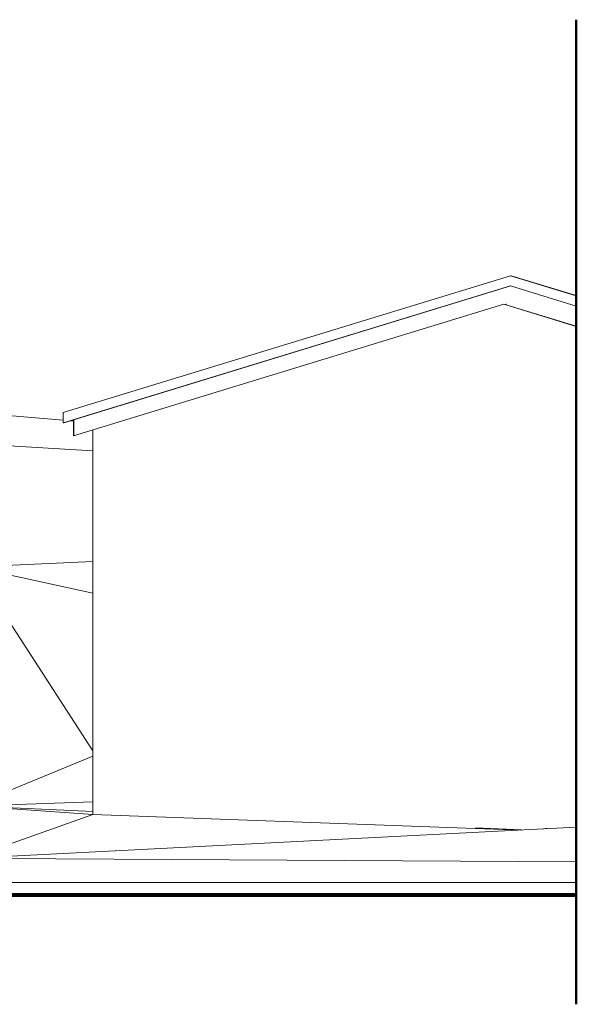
# Model space of a CAD drawing. Extents: x 169645 to 508157, y -5167 to 165945.
# Tile 123 of 130: x 208509 to 213088, y 143343 to 151436. Entities that reach past the tile are written whole.
import ezdxf

# ---------------------------------------------------------------- set-up
doc = ezdxf.new("R2010")
doc.units = 0
doc.header["$MEASUREMENT"] = 0
for name, color, linetype in [('Maillage', 7, 'Continuous'), ('Murs Périphériques', 7, 'Continuous'), ('Trottoirs', 7, 'Continuous'), ('Voirie nouvelle', 7, 'Continuous'), ('Voirie éxistante', 7, 'Continuous')]:
    doc.layers.add(name, color=color, linetype=linetype)

msp = doc.modelspace()

# ---------------------------------------------------------------- linework, layer by layer
msp.add_line((208950.7, 148146.9), (208950.7, 148015.6))
at = {"layer": 'Maillage', "linetype": 'Continuous', "lineweight": 20}
for p, q in [((208865.9, 148143.6), (208413.7, 148182.4)), ((208950.7, 148136.4), (208924, 148138.7)), ((208950.7, 148136.4), (208924, 148138.7)), ((209109.4, 147892.5), (208108.3, 147951.2)), ((208131.6, 146936.6), (209109.4, 146983.5)), ((208131.6, 146936.6), (209109.4, 146723.6)), ((208131.6, 146936.6), (209109.4, 145426.5)), ((208108.3, 144972.4), (209109.4, 145383.3)), ((209109.4, 145007), (208108.3, 144972.4)), ((209109.4, 145007), (208108.3, 144972.4)), ((208108.3, 144972.4), (209109.4, 144929)), ((208108.3, 144972.4), (209109.4, 144902.4)), ((208108.3, 144972.4), (209109.4, 144929)), ((208108.3, 144972.4), (209109.4, 144902.4)), ((208087.9, 144542.4), (209109.4, 144902.4)), ((208087.9, 144542.4), (209109.4, 144902.4)), ((212631.3, 144775.9), (209109.4, 144902.4)), ((213087.6, 144799.3), (208087.9, 144542.4)), ((213087.6, 144799.3), (208087.9, 144542.4)), ((212258.7, 144792.7), (212638.9, 144776.3)), ((212847.3, 144789.9), (212816.4, 144785.4)), ((208087.9, 144542.4), (213087.6, 144513.9)), ((208087.9, 144542.4), (213087.6, 144513.9))]:
    msp.add_line(p, q, dxfattribs=at)
at = {"layer": 'Murs Périphériques', "linetype": 'Continuous', "lineweight": 20}
for p, q in [((212515.7, 149237.8), (212515.8, 149237.8)), ((212382.6, 149197.1), (212382.6, 149197.1)), ((212423.8, 149209.7), (212423.8, 149209.7)), ((208950.7, 148015.6), (212490.5, 149097.8)), ((212033.7, 149090.4), (212033.7, 149090.4)), ((212050.1, 149095.4), (212050.1, 149095.4)), ((212179.6, 149135), (212179.6, 149135)), ((212184.2, 149136.4), (212184.2, 149136.4)), ((213087.6, 148915.2), (212490.5, 149097.8)), ((212490.5, 149097.8), (212491.3, 149097.8)), ((213087.6, 148915.5), (212491.3, 149097.8)), ((212501.5, 149094.7), (212511.8, 149097.8)), ((212511.8, 149097.8), (212512.6, 149097.8)), ((211702.9, 148989.3), (211703, 148989.3)), ((211775.4, 149011.5), (211775.4, 149011.5)), ((211543.2, 148940.5), (211543.2, 148940.5)), ((211546.1, 148941.4), (211546.1, 148941.4)), ((211633.4, 148968.1), (211633.4, 148968.1)), ((211642.8, 148970.9), (211642.8, 148970.9)), ((211256.4, 148852.8), (211256.4, 148852.8)), ((211394.8, 148895.1), (211394.8, 148895.1)), ((211018.4, 148780), (211018.4, 148780)), ((211078.3, 148798.3), (211078.3, 148798.3)), ((211117.4, 148810.3), (211117.4, 148810.3)), ((211126.2, 148813), (211126.2, 148813)), ((210642.8, 148665.2), (210642.8, 148665.2)), ((210659.1, 148670.2), (210659.1, 148670.2)), ((210737.3, 148694.1), (210737.3, 148694.1)), ((210743.7, 148696), (210743.7, 148696.1)), ((210431.3, 148600.5), (210431.3, 148600.5)), ((210434.2, 148601.4), (210434.2, 148601.4)), ((210476.4, 148614.3), (210476.4, 148614.3)), ((210477.9, 148614.8), (210477.9, 148614.8)), ((210113.4, 148503.3), (210113.4, 148503.3)), ((210313.2, 148564.4), (210313.2, 148564.4)), ((210317.4, 148565.7), (210317.4, 148565.7)), ((209852.3, 148423.5), (209852.3, 148423.5)), ((209876.2, 148430.8), (209876.2, 148430.8)), ((210049, 148483.7), (210049.1, 148483.7)), ((209711.5, 148380.5), (209711.5, 148380.5)), ((209728.9, 148385.8), (209728.8, 148385.8)), ((209292.2, 148252.3), (209292.3, 148252.3)), ((209426, 148293.2), (209426, 148293.2)), ((209502.2, 148316.5), (209502.2, 148316.5)), ((209507, 148317.9), (209507, 148317.9)), ((209163.5, 148212.9), (209163.5, 148212.9)), ((209191.2, 148221.4), (209191.2, 148221.4)), ((209109.4, 144902.4), (209109.4, 148064.1))]:
    msp.add_line(p, q, dxfattribs=at)
at = {"layer": 'Trottoirs', "linetype": 'Continuous', "lineweight": 20}
for p in [(175445.2, 144343.4), (213087.6, 144243.4)]:
    msp.add_line(p, (213087.6, 144343.4), dxfattribs=at)
at = {"layer": 'Voirie nouvelle', "linetype": 'Continuous', "lineweight": 20}
for p, q in [((208865.9, 148206), (212547, 149331.4)), ((212551.7, 149331.4), (212547, 149331.4)), ((212547, 149331.4), (213087.6, 149166.2)), ((212548.7, 149331.4), (212548.7, 149331.4)), ((212548.7, 149331.4), (212548.7, 149331.4)), ((212549, 149331.2), (212549, 149331.2)), ((212549, 149331.2), (212549, 149331.2)), ((212549.4, 149331.1), (212549.4, 149331.1)), ((212549.4, 149331.1), (212549.4, 149331.1)), ((212549.8, 149331), (212549.8, 149331)), ((212549.8, 149331), (212549.8, 149331)), ((212550.2, 149330.9), (212550.2, 149330.9)), ((212550.2, 149330.9), (212550.2, 149330.9)), ((212550.6, 149330.8), (212550.6, 149330.8)), ((212550.6, 149330.8), (212550.6, 149330.8)), ((212550.9, 149330.6), (212550.9, 149330.7)), ((212550.9, 149330.6), (212550.9, 149330.7)), ((212551.3, 149330.5), (212551.3, 149330.5)), ((212551.3, 149330.5), (212551.3, 149330.5)), ((213087.6, 149167.6), (212551.7, 149331.4)), ((208865.9, 148122.4), (212547, 149247.8)), ((208866.1, 148122.4), (212547, 149247.8)), ((208866.1, 148122.4), (212547, 149247.8)), ((208866.5, 148122.4), (212547.2, 149247.7)), ((208866.5, 148122.4), (212547.2, 149247.7)), ((208866.8, 148122.4), (212547.4, 149247.6)), ((208866.8, 148122.4), (212547.4, 149247.6)), ((208867.2, 148122.4), (212547.6, 149247.6)), ((208867.2, 148122.4), (212547.6, 149247.6)), ((208867.6, 148122.4), (212547.8, 149247.5)), ((208867.6, 148122.4), (212547.8, 149247.5)), ((208868, 148122.4), (212548, 149247.5)), ((208868, 148122.4), (212548, 149247.5)), ((208868.4, 148122.4), (212548.2, 149247.4)), ((208868.4, 148122.4), (212548.2, 149247.4)), ((208868.8, 148122.4), (212548.4, 149247.3)), ((208868.8, 148122.4), (212548.4, 149247.3)), ((208869.1, 148122.4), (212548.6, 149247.3)), ((208869.1, 148122.4), (212548.6, 149247.3)), ((208869.5, 148122.4), (212548.8, 149247.2)), ((208869.5, 148122.4), (212548.8, 149247.2)), ((208869.9, 148122.4), (212549, 149247.2)), ((208869.9, 148122.4), (212549, 149247.2)), ((208870.3, 148122.4), (212549.1, 149247.1)), ((208870.3, 148122.4), (212549.1, 149247.1)), ((212549.3, 149247.1), (208870.7, 148122.4)), ((212547, 149247.8), (213087.6, 149082.5)), ((208865.9, 148122.4), (208865.9, 148206)), ((208865.9, 148122.4), (208865.9, 148206)), ((208870.7, 148122.4), (208865.9, 148122.4))]:
    msp.add_line(p, q, dxfattribs=at)
at = {"layer": 'Voirie éxistante', "linetype": 'Continuous', "lineweight": 50, "ltscale": 0.001}
msp.add_line((213087.6, 143343.4), (213087.6, 151435.6), dxfattribs=at)
at = {"layer": 'Voirie éxistante', "linetype": 'Continuous', "lineweight": 80}
msp.add_line((169645.2, 144243.4), (213087.6, 144243.4), dxfattribs=at)

doc.saveas('drawing.dxf')
